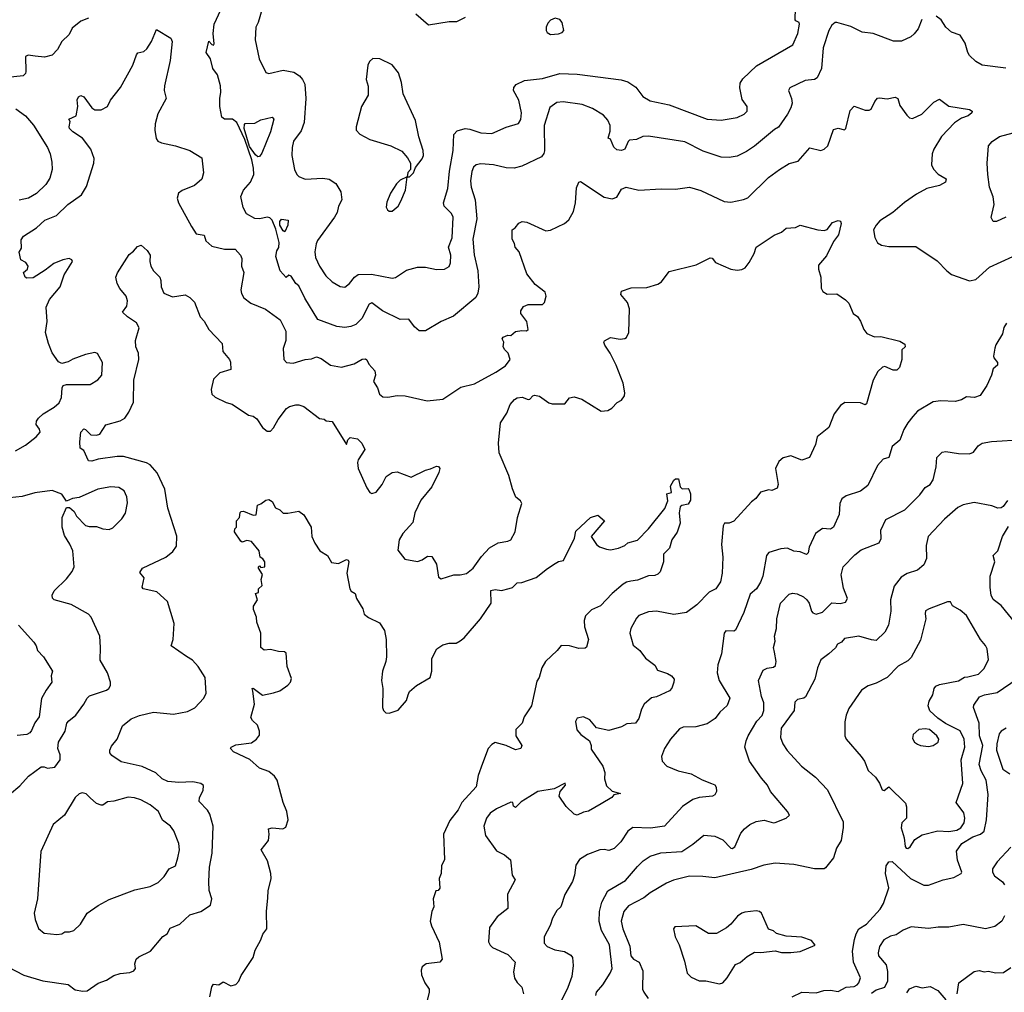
# Model space of a CAD drawing. Extents: x 1933546 to 2138868, y 524910 to 667279.
# Tile 136 of 256: x 2041719 to 2047945, y 556845 to 562993. Entities that reach past the tile are written whole.
import ezdxf

# ---------------------------------------------------------------- set-up
doc = ezdxf.new("R2010")
doc.units = 0

msp = doc.modelspace()

# ---------------------------------------------------------------- linework, layer by layer
at = {"layer": '0CON10XD'}
for points in [[(2043267.8, 563112.2), (2043228, 562975), (2043213.1, 562945), (2043207.5, 562865), (2043232.5, 562745), (2043275, 562658.8), (2043295, 562652.5), (2043385, 562673.3), (2043451.7, 562661.7), (2043488.9, 562638.9), (2043508, 562615), (2043521.4, 562585), (2043527.8, 562495), (2043517.2, 562342.8), (2043498.7, 562291.3), (2043450.6, 562225), (2043441.4, 562185), (2043440, 562135), (2043456.8, 562046.8), (2043472, 562015), (2043485, 562002), (2043525, 561984.3), (2043635, 561991.1), (2043675, 561984.3), (2043718.2, 561958.2), (2043749.4, 561905), (2043755.6, 561855), (2043735.8, 561815), (2043725.8, 561775), (2043710, 561745), (2043603, 561597), (2043593.1, 561575), (2043584.4, 561525), (2043589.7, 561489.7), (2043615.8, 561435), (2043655, 561374), (2043695.5, 561335.5), (2043745, 561306), (2043775, 561303.1), (2043805, 561324.5), (2043835.3, 561364.7), (2043858.6, 561381.4), (2043943.8, 561383.8), (2044075, 561358.1), (2044096.4, 561363.6), (2044165, 561408.6), (2044235, 561429.4), (2044285, 561428.6), (2044355, 561414), (2044405, 561416.2), (2044435, 561433.8), (2044443.1, 561455), (2044444.6, 561505), (2044430.9, 561555), (2044453.7, 561615), (2044461.1, 561745), (2044448.8, 561768.8), (2044402.9, 561815), (2044399.5, 561835), (2044426.8, 561925), (2044435.9, 562035), (2044461.1, 562165), (2044465, 562266.2), (2044485, 562289.4), (2044535, 562305.7), (2044565, 562301.9), (2044635, 562277.3), (2044705, 562273.6), (2044795, 562314.3), (2044872.3, 562337.7), (2044888.8, 562361.2), (2044893.1, 562405), (2044874.5, 562485), (2044842.2, 562545), (2044844.4, 562565), (2044857.7, 562582.3), (2044911.4, 562608.6), (2045025, 562620.4), (2045135, 562653.5), (2045245, 562648.5), (2045522.4, 562612.4), (2045565, 562600), (2045615, 562567.1), (2045658.3, 562508.3), (2045705, 562479.4), (2045826.7, 562455), (2046065, 562364.5), (2046155, 562357.3), (2046255, 562374.4), (2046300, 562395), (2046319.2, 562415), (2046319.2, 562445), (2046288, 562488), (2046272.6, 562562.6), (2046275, 562592.5), (2046291.7, 562618.3), (2046378.3, 562701.7), (2046608.1, 562835), (2046638.6, 562905), (2046650, 562965), (2046647.5, 562975), (2046626.7, 562985), (2046622.9, 562992.9), (2046624, 563065)], [(2047423.8, 562995), (2047399.2, 562935), (2047375, 562903.8), (2047353.3, 562885), (2047295, 562858), (2047245, 562857.1), (2047115, 562905.8), (2047045, 562914.2), (2046975, 562950), (2046885, 562976), (2046875, 562975.8), (2046855, 562959.2), (2046836.3, 562923.7), (2046799.6, 562815), (2046789.5, 562685), (2046760.8, 562625), (2046745, 562614.3), (2046685, 562608.1), (2046587.9, 562562.1), (2046580.8, 562545), (2046600, 562495), (2046603.1, 562465), (2046595.6, 562435), (2046575, 562395.8), (2046517, 562313), (2046491.3, 562298.7), (2046366.1, 562193.9), (2046315, 562160), (2046255, 562130), (2046205, 562121.4), (2046155, 562124.3), (2046040.9, 562160.9), (2045925, 562221.5), (2045695, 562255.7), (2045660, 562255), (2045620, 562235), (2045575, 562231.9), (2045566.2, 562223.8), (2045545, 562174.2), (2045525, 562166.2), (2045495, 562170), (2045475, 562187.5), (2045455, 562237.5), (2045440, 562245), (2045452.3, 562287.7), (2045452.1, 562325), (2045437.8, 562357.8), (2045410.3, 562390.3), (2045341.7, 562431.7), (2045276.2, 562456.2), (2045155, 562472.7), (2045115, 562468.9), (2045072.2, 562437.8), (2045035.4, 562325), (2045036.6, 562163.4), (2045033.3, 562146.7), (2045018, 562125), (2044895, 562067.1), (2044845, 562054.4), (2044795, 562055.6), (2044715, 562074.4), (2044635, 562081.9), (2044605, 562075.8), (2044588.3, 562061.7), (2044577.6, 562032.4), (2044570, 561975), (2044574, 561934), (2044598.5, 561855), (2044609.6, 561735), (2044584.4, 561605), (2044593.6, 561506.4), (2044615.4, 561405), (2044623.3, 561305), (2044616.8, 561263.2), (2044603.4, 561236.6), (2044461.7, 561118.3), (2044384.5, 561085.5), (2044285, 561026.2), (2044245, 561026.7), (2044215, 561051.2), (2044179.7, 561099.7), (2044125, 561098.6), (2044013.1, 561153.1), (2043945, 561202.9), (2043928.6, 561195), (2043882.2, 561105), (2043844.6, 561065.4), (2043812.9, 561052.9), (2043775, 561047.8), (2043725, 561053.1), (2043605, 561097.1), (2043522.5, 561232.5), (2043485, 561311.2), (2043466, 561326), (2043435, 561371.2), (2043421.7, 561378.3), (2043405, 561363.8), (2043367.1, 561405), (2043338.6, 561495), (2043345, 561532.5), (2043357.7, 561552.3), (2043359.1, 561585), (2043339.2, 561669.2), (2043315.9, 561725.9), (2043300.9, 561740.9), (2043285.6, 561745.6), (2043235, 561734.6), (2043205, 561735.6), (2043154.3, 561765), (2043132.5, 561805), (2043118.1, 561875), (2043135.3, 561914.7), (2043178.1, 561965), (2043200, 562015), (2043198.5, 562055), (2043186.1, 562106.1), (2043141.8, 562235), (2043093, 562343), (2043065, 562364.3), (2043014.4, 562364.4), (2042997.5, 562377.5), (2042984.2, 562445), (2042984.2, 562495), (2042991.4, 562535), (2042988.5, 562575), (2042969.1, 562645), (2042940, 562685), (2042925.8, 562745), (2042898, 562785), (2042915, 562857.5), (2042935, 562836.7), (2042945, 562832.5), (2042949.1, 562840.9), (2042943.3, 562905), (2042949.6, 562965), (2042991.9, 563055)], [(2042155, 563002.9), (2042106.6, 562983.4), (2042050.9, 562939.1), (2042031.2, 562898.8), (2041985.5, 562855), (2041958.9, 562805), (2041925, 562769.4), (2041876.8, 562756.8), (2041816.8, 562763.2), (2041771.9, 562768.1), (2041755, 562760), (2041757.5, 562665), (2041755, 562653.3), (2041741.2, 562638.8), (2041605, 562622.5)], [(2044535, 563007.1), (2044480.3, 562979.7), (2044435, 562979.1), (2044305, 562958.5), (2044225, 563028)], [(2045075, 562900), (2045125, 562903.8), (2045148.3, 562911.7), (2045160, 562925), (2045150, 562975), (2045135, 562993.3), (2045105, 563003.3), (2045075, 562990), (2045059.3, 562970.7), (2045047.5, 562945), (2045047.5, 562925), (2045055, 562912.5), (2045075, 562900)], [(2047955, 562686.9), (2047805, 562705.8), (2047765, 562728), (2047725.7, 562765.7), (2047714, 562785), (2047698, 562845), (2047666, 562895), (2047610, 562915), (2047575, 562946.7), (2047545, 562991.2), (2047514.2, 563014.2)], [(2041692.1, 560267.9), (2041756.5, 560303.5), (2041824.3, 560355), (2041848.1, 560385), (2041844.4, 560405), (2041822.9, 560435), (2041825.6, 560455), (2041838.5, 560475), (2041868.3, 560501.7), (2041936.5, 560543.5), (2041968.3, 560571.7), (2041984.4, 560605), (2041988.6, 560665), (2041995, 560680), (2042015, 560685.8), (2042164.2, 560685.8), (2042214.3, 560715.7), (2042238, 560745), (2042242, 560825), (2042212.3, 560882.3), (2042195, 560888.8), (2042135, 560877.5), (2042055, 560847.1), (2042025, 560829.2), (2041985, 560819.2), (2041965, 560830), (2041925, 560888), (2041900.6, 560945), (2041882.9, 561015), (2041892.9, 561085), (2041886.7, 561175), (2041907.5, 561225), (2041976, 561305), (2042000.5, 561379.5), (2042052.5, 561465), (2042050, 561475), (2042033, 561483), (2041992.5, 561475), (2041935, 561452), (2041880.9, 561409.1), (2041805, 561362), (2041765, 561359.2), (2041754.3, 561364.3), (2041744.3, 561395), (2041768.6, 561415), (2041772.1, 561435), (2041757.4, 561457.4), (2041726.2, 561475), (2041716.4, 561523.6), (2041730.8, 561549.2), (2041727.7, 561602.3), (2041743.8, 561625), (2041825, 561676.9), (2041878.1, 561725), (2041952.9, 561755), (2042024.7, 561825.3), (2042109.2, 561885), (2042141.1, 561938.9), (2042188.6, 562085), (2042189.2, 562115), (2042168.1, 562175), (2042116, 562245), (2042055, 562284.4), (2042034.2, 562305), (2042032, 562315), (2042038.6, 562348.6), (2042030, 562365), (2042075.6, 562384.4), (2042086.9, 562445), (2042083.4, 562486.6), (2042091.2, 562505), (2042105, 562513.8), (2042125, 562506), (2042175, 562436.2), (2042195, 562423.3), (2042233.6, 562423.6), (2042273.8, 562445), (2042293.8, 562485), (2042356.1, 562563.9), (2042433.8, 562706.2), (2042458.5, 562771.5), (2042467.1, 562782.9), (2042505, 562792), (2042522.2, 562807.8), (2042552.2, 562855), (2042585, 562930), (2042675, 562876.7), (2042684, 562855), (2042670, 562735), (2042634.2, 562574.2), (2042633.8, 562545), (2042646, 562495), (2042593, 562397), (2042576.5, 562335), (2042574.5, 562294.5), (2042581.7, 562241.7), (2042592.5, 562225), (2042615, 562214.4), (2042705, 562195.7), (2042795, 562166), (2042870.5, 562120.5), (2042881.4, 562025), (2042870.6, 561985), (2042825, 561945.5), (2042747, 561913), (2042723.4, 561896.6), (2042715.7, 561865), (2042724.3, 561835), (2042804.6, 561684.6), (2042835, 561639.2), (2042885, 561630), (2042896, 561595), (2042935, 561562.2), (2043015, 561543.3), (2043082.4, 561542.4), (2043115.8, 561505), (2043124.3, 561484.3), (2043120.9, 561435), (2043135.6, 561395), (2043117.1, 561285), (2043121.3, 561261.3), (2043135.5, 561235.5), (2043181.7, 561201.7), (2043273.2, 561163.2), (2043365.5, 561095.5)], [(2044075, 561782.5), (2044112.5, 561815), (2044130, 561845), (2044158, 561915), (2044170, 562000), (2044185, 562000), (2044210, 562025), (2044221.7, 562058.3), (2044265, 562112.5), (2044272, 562135), (2044270, 562165), (2044243, 562253), (2044221.2, 562355), (2044143.3, 562525), (2044132.5, 562595), (2044115, 562657.5), (2044075, 562707.5), (2043996.4, 562746.4), (2043953, 562747), (2043930.7, 562729.3), (2043920, 562705), (2043910, 562615), (2043921.7, 562571.7), (2043922.5, 562515), (2043880, 562445), (2043846.2, 562315), (2043846.7, 562295), (2043869.5, 562269.5), (2043932.5, 562235), (2044065, 562196.2), (2044135, 562161.2), (2044170.7, 562120.7), (2044190, 562085), (2044190, 562045), (2044173, 562027), (2044170, 562000), (2044125, 561977.5), (2044102.5, 561955), (2044064.1, 561895.9), (2044040.7, 561839.3), (2044037, 561807), (2044045, 561790), (2044055, 561782.5), (2044075, 561782.5)], [(2043365.5, 561095.5), (2043402.2, 561025), (2043402.9, 560965), (2043385.6, 560915), (2043390, 560845), (2043405.7, 560825.7), (2043448.3, 560821.7), (2043525, 560845.6), (2043565, 560848.1), (2043595, 560862.5), (2043625, 560852), (2043685, 560808.9), (2043755, 560796.7), (2043835, 560816.7), (2043885, 560847.5), (2043905, 560848.8), (2043915, 560843.3), (2043926.2, 560815), (2043965, 560772.5), (2043970, 560745), (2043956.2, 560705), (2043982.5, 560665), (2043994, 560625), (2044015, 560609.2), (2044047.7, 560607.7), (2044105, 560618), (2044155.8, 560615.8), (2044295, 560584.2), (2044395, 560594), (2044509.3, 560670.7), (2044595, 560691.2), (2044730, 560765), (2044790, 560805), (2044820.8, 560845), (2044808.8, 560885), (2044786.7, 560905), (2044776.7, 560925), (2044780, 560955), (2044770, 560975), (2044776.7, 560985), (2044805, 560998.8), (2044825, 560996.2), (2044855, 561022), (2044895, 561029.2), (2044923.6, 561026.4), (2044933.3, 561035), (2044926.7, 561085), (2044888, 561135), (2044888.3, 561151.7), (2044905, 561180), (2044935, 561192.5), (2045025, 561192), (2045038, 561205), (2045048, 561245), (2045041.2, 561271.2), (2044979.3, 561319.3), (2044925.4, 561385.4), (2044876.5, 561526.5), (2044852, 561555), (2044847.7, 561577.7), (2044832.5, 561605), (2044832.5, 561665), (2044853, 561677), (2044875, 561706.7), (2044896.4, 561716.4), (2044925, 561713.8), (2045045, 561659.2), (2045075, 561661.4), (2045165, 561704.4), (2045191.9, 561728.1), (2045220, 561780), (2045232.7, 561835), (2045240.9, 561929.1), (2045254.3, 561965.7), (2045265, 561970), (2045415, 561870), (2045465, 561860), (2045495, 561871.2), (2045525, 561921.2), (2045553.6, 561933.6), (2045635, 561915.8), (2045775, 561924.3), (2045865, 561922.5), (2045955, 561933.8), (2046025, 561912.5), (2046173.6, 561843.6), (2046215, 561839.2), (2046295, 561855.7), (2046322.6, 561867.4), (2046454.2, 561995), (2046523.8, 562046.2), (2046585, 562084), (2046642.3, 562097.7), (2046715, 562183.8), (2046785, 562166.7), (2046805.8, 562174.2), (2046828, 562195), (2046865, 562298.8), (2046895, 562306.7), (2046935, 562296.7), (2046943.3, 562305), (2046970.3, 562419.7), (2046995, 562446.7), (2047065, 562420), (2047089.3, 562420.7), (2047103, 562427), (2047126.7, 562475), (2047143.9, 562496.1), (2047155, 562500), (2047205, 562492), (2047255, 562504), (2047271.2, 562495), (2047285, 562450), (2047328.7, 562388.7), (2047345, 562372), (2047365, 562368.6), (2047424, 562395), (2047498.5, 562471.5), (2047535, 562490), (2047595, 562445.6), (2047725, 562426.2), (2047742.5, 562415), (2047740, 562405), (2047716.2, 562385), (2047675, 562370), (2047628.9, 562341.1), (2047548.6, 562255), (2047500, 562175), (2047488.9, 562145), (2047484.3, 562075), (2047497.3, 562047.3), (2047527, 562017), (2047576.7, 561986.7), (2047572, 561965), (2047536, 561944), (2047455, 561925.5), (2047389.5, 561890.5), (2047313.4, 561836.6), (2047240.8, 561775), (2047158.3, 561721.7), (2047134.4, 561695), (2047118.6, 561665), (2047125.5, 561615.5), (2047143.4, 561583.4), (2047167.9, 561567.9), (2047215, 561559.4), (2047385, 561559.4), (2047519.5, 561469.5), (2047581.2, 561405), (2047611.7, 561381.7), (2047725, 561342.5), (2047765, 561350), (2047851.7, 561428.3), (2047998.8, 561495)], [(2041695, 562429.6), (2041755, 562385.4), (2041806.8, 562326.8), (2041894.4, 562185), (2041911.1, 562145), (2041923.2, 562093.2), (2041925.6, 562045), (2041908.9, 561991.1), (2041885, 561952), (2041825, 561894.4), (2041774.4, 561865.6), (2041715, 561853.1)], [(2043225, 562126), (2043209.4, 562139.4), (2043172.2, 562192.2), (2043138.5, 562305), (2043140.5, 562329.5), (2043145, 562336), (2043205, 562338.6), (2043245, 562358.9), (2043315.8, 562375.8), (2043325.8, 562365), (2043304.3, 562285), (2043250.8, 562149.2), (2043235, 562127.5), (2043225, 562126)], [(2047955, 561744.2), (2047895, 561716.7), (2047875, 561717.5), (2047861.7, 561741.7), (2047880.6, 561825), (2047875, 561873.3), (2047850.9, 561935), (2047840, 562015), (2047835.6, 562085), (2047844.4, 562195.6), (2047867.6, 562222.4), (2047915, 562254.3), (2048065, 562294.4)], [(2043395, 561652.5), (2043385, 561657.5), (2043363.8, 561693.8), (2043365, 561717.5), (2043375, 561732.5), (2043416.2, 561725), (2043414.4, 561695), (2043395, 561652.5)], [(2041645, 557006), (2041745, 556952.9), (2041865, 556917.1), (2042025, 556894.2), (2042069.4, 556859.4), (2042118.3, 556851.7), (2042145, 556853.8), (2042215, 556902), (2042267.9, 556922.1), (2042315, 556951.4), (2042355, 556964.4), (2042415, 556969.2), (2042440.5, 556979.5), (2042451.2, 556995), (2042448, 557025), (2042456.2, 557055), (2042471.7, 557068.3), (2042545.7, 557104.3), (2042625, 557196.7), (2042651.2, 557215), (2042670.9, 557249.1), (2042731.2, 557275), (2042795.6, 557334.4), (2042865, 557356.2), (2042926.7, 557395), (2042934.2, 557435), (2042917.6, 557487.6), (2042914.4, 557545), (2042920.4, 557635), (2042936.4, 557725), (2042941.9, 557895), (2042921.3, 557971.3), (2042906.4, 557996.4), (2042855, 558050), (2042856.2, 558075), (2042879.5, 558120.5), (2042882.5, 558152.5), (2042863.9, 558163.9), (2042815, 558175.7), (2042725, 558171.5), (2042655, 558177.5), (2042620.8, 558195), (2042581.1, 558231.1), (2042493, 558273), (2042360.9, 558300.9), (2042300.9, 558340.9), (2042289.3, 558359.3), (2042288.8, 558375), (2042298.8, 558401.2), (2042336.2, 558445), (2042370.3, 558529.7), (2042425, 558572.5), (2042477.5, 558595), (2042565, 558615.8), (2042692.8, 558602.8), (2042780.9, 558619.1), (2042827, 558643), (2042884, 558705), (2042898, 558735), (2042891.2, 558835), (2042848, 558905), (2042811.2, 558945), (2042775, 558968), (2042676.7, 559035), (2042688.8, 559075), (2042696, 559175), (2042653.3, 559315), (2042585.7, 559375.7), (2042500, 559395), (2042494, 559405), (2042506.2, 559465), (2042479.3, 559499.3), (2042495, 559525.8), (2042643.8, 559595), (2042688.3, 559631.7), (2042710, 559665), (2042712.7, 559727.3), (2042655.3, 559905.3), (2042636.7, 560025), (2042587.6, 560127.6), (2042545, 560179.4), (2042521.7, 560191.7), (2042375, 560231.1), (2042335, 560231.1), (2042215, 560215.5), (2042175, 560202.5), (2042155, 560204.2), (2042125, 560270), (2042102.5, 560285), (2042098.8, 560325), (2042106.2, 560385), (2042124.2, 560405.8), (2042135, 560403.3), (2042168.3, 560368.3), (2042205, 560366.7), (2042225, 560373.3), (2042265, 560432), (2042355, 560458.1), (2042384, 560475), (2042409.1, 560510.9), (2042439.5, 560575), (2042441.8, 560715), (2042473.2, 560845), (2042470, 560885), (2042454.6, 560925), (2042452.5, 560965), (2042474.4, 561045), (2042456.9, 561076.9), (2042400.8, 561115), (2042370, 561145), (2042397.2, 561182.8), (2042401.9, 561215), (2042392.9, 561245), (2042353.4, 561293.4), (2042335.7, 561325.7), (2042328.1, 561365), (2042337.2, 561392.8), (2042410.5, 561509.5), (2042439.3, 561530.7), (2042465, 561560), (2042487, 561567), (2042525, 561533.3), (2042543.8, 561505), (2042541.9, 561465), (2042549.4, 561435), (2042564.6, 561404.6), (2042604.6, 561364.6), (2042611.5, 561345), (2042613.2, 561303.2), (2042630, 561265), (2042685, 561240.8), (2042765, 561253.8), (2042795, 561237.5), (2042825, 561207.5), (2042861.2, 561115), (2042885, 561086.7), (2042915, 561033.8), (2042998.8, 560945), (2043004.4, 560894.4), (2043046.2, 560845), (2043053, 560827), (2043055, 560782.5), (2042985, 560761.2), (2042945, 560720), (2042929.4, 560655), (2042934.4, 560625), (2042955, 560605.7), (2043025, 560572.9), (2043062.7, 560562.7), (2043165, 560493.3), (2043195.9, 560485.9), (2043219.5, 560469.5), (2043254.2, 560414.2), (2043285, 560392.5), (2043305, 560392.5), (2043325, 560412.5), (2043354.2, 560465.8), (2043406.7, 560535), (2043425, 560548), (2043465, 560559.2), (2043485, 560559.2), (2043515, 560548), (2043615, 560471.2), (2043645, 560466.7), (2043657.5, 560457.5), (2043695, 560453.3), (2043785, 560307.5), (2043793.1, 560336.9), (2043808, 560352), (2043855, 560343.3), (2043883.3, 560315), (2043902.5, 560275), (2043860.3, 560209.7), (2043855.7, 560194.3), (2043858.8, 560155), (2043913.9, 560033.9), (2043933.7, 560003.7), (2043945, 559996.9), (2043973.6, 560006.4), (2044010.8, 560055), (2044036, 560105), (2044075, 560130.8), (2044105.6, 560135.6), (2044195, 560100), (2044284.4, 560145.6), (2044315.7, 560154.3), (2044355, 560170), (2044368, 560168), (2044375.8, 560155.8), (2044368.9, 560131.1), (2044325, 560040), (2044256.4, 559955), (2044217.3, 559875), (2044204.3, 559815), (2044140.8, 559745), (2044118.6, 559705), (2044109.4, 559639.4), (2044155, 559582), (2044235, 559567.5), (2044265, 559577.5), (2044298.3, 559601.7), (2044325, 559600), (2044355, 559550), (2044368.3, 559468.3), (2044385, 559457.5), (2044465, 559484), (2044505, 559483.3), (2044545, 559491.9), (2044586.9, 559525), (2044640.2, 559599.8), (2044690.8, 559655), (2044745, 559686.9), (2044805, 559695.8), (2044824.2, 559705.8), (2044852, 559755), (2044866, 559845), (2044894, 559935), (2044885, 559951.2), (2044856, 559975), (2044835, 560026.7), (2044812, 560112), (2044751.4, 560255), (2044747, 560317), (2044760, 560445), (2044798.8, 560505), (2044819.5, 560560.5), (2044847.3, 560592.7), (2044865, 560602.5), (2044895.7, 560605.7), (2044935, 560592.5), (2044945, 560594.2), (2044964.2, 560615.8), (2044975, 560618.8), (2045005, 560613.8), (2045065, 560571.2), (2045085, 560563.8), (2045166.4, 560563.6), (2045195, 560602.5), (2045225, 560608.8), (2045274.2, 560594.2), (2045395, 560517.5), (2045437, 560523), (2045463, 560537), (2045496.4, 560573.6), (2045525, 560587.5), (2045543.3, 560615), (2045546, 560635), (2045535.8, 560695), (2045491.2, 560808.8), (2045453.3, 560885), (2045418.8, 560935), (2045413.3, 560955), (2045417, 560963), (2045455, 560983.3), (2045516.4, 560973.6), (2045545, 560976.7), (2045556.1, 560983.9), (2045571.2, 561015), (2045574.4, 561164.4), (2045561.4, 561205), (2045521.2, 561255), (2045525, 561277.5), (2045585, 561298.8), (2045685, 561300), (2045755, 561321.4), (2045777.1, 561335), (2045825, 561401.1), (2045997.3, 561442.7), (2046085, 561488.5), (2046098, 561485), (2046118.8, 561458.8), (2046215, 561416.2), (2046255, 561410), (2046285, 561413.8), (2046306.7, 561425), (2046332.3, 561457.7), (2046363.8, 561515), (2046376.7, 561555), (2046489.7, 561630.3), (2046535, 561650.8), (2046565, 561675.7), (2046625, 561680), (2046655, 561694), (2046765, 561664), (2046805, 561660), (2046825, 561667.5), (2046859.3, 561710.7), (2046895, 561722.5), (2046909.3, 561719.3), (2046913.3, 561705), (2046896.5, 561633.5), (2046865, 561591.2), (2046819.7, 561500.3), (2046769.5, 561440.5), (2046770, 561415), (2046785.6, 561365), (2046786, 561295), (2046796.7, 561275), (2046825, 561258.8), (2046885, 561259.2), (2046941.7, 561221.7), (2046960.7, 561200.7), (2046990, 561135), (2047015.9, 561115.9), (2047035, 561087.5), (2047056.2, 561035), (2047075, 561010), (2047125, 560987.5), (2047165, 560990), (2047285, 560960), (2047315, 560942.5), (2047317.5, 560925), (2047297.5, 560905), (2047295.9, 560844.1), (2047282.5, 560795), (2047265, 560777.5), (2047242.5, 560777.5), (2047189.5, 560800.5), (2047174.2, 560795.8), (2047145, 560770), (2047116.2, 560715), (2047073.8, 560565), (2047065, 560559.2), (2047035, 560571.2), (2046936.1, 560573.9), (2046910, 560555), (2046868.8, 560501.2), (2046836.2, 560415), (2046761.2, 560355), (2046751.7, 560308.3), (2046712.5, 560225), (2046665, 560208.8), (2046594.4, 560235.6), (2046547, 560223), (2046519.1, 560200.9), (2046498.6, 560155), (2046514, 560055), (2046508.3, 560031.7), (2046475, 560016.2), (2046455, 560020), (2046404.2, 560005.8), (2046374.2, 559965.8), (2046346.7, 559945), (2046235, 559822.5), (2046205, 559810), (2046175, 559810), (2046167, 559793), (2046156.7, 559675)], [(2047958.6, 561075), (2047942.6, 561047.4), (2047932.4, 561007.6), (2047891.4, 560938.6), (2047885.8, 560915.8), (2047875.8, 560865), (2047877.5, 560855), (2047902.2, 560825), (2047901.7, 560808.3), (2047874, 560786), (2047863.9, 560746.1), (2047835, 560680), (2047792.6, 560617.4), (2047756.4, 560603.6), (2047705, 560609.2), (2047675, 560589.2), (2047635, 560579.2), (2047544.3, 560584.3), (2047495, 560576.9), (2047395, 560518.1), (2047366.2, 560483.8), (2047334.5, 560445.5), (2047308.7, 560401.3), (2047284.5, 560335.5), (2047235.8, 560294.2), (2047214, 560226), (2047178.8, 560215), (2047142.5, 560175), (2047081.5, 560048.5), (2047035, 560013.5), (2046945, 559983.1), (2046918, 559965), (2046905.6, 559934.4), (2046900.8, 559865), (2046863.8, 559785), (2046845, 559772.5), (2046795, 559776.2), (2046751.2, 559745), (2046711.1, 559658.9), (2046705, 559622.5), (2046695, 559611.2), (2046655, 559629.2), (2046615, 559632.9), (2046575, 559653.1), (2046532.2, 559647.8), (2046455, 559624), (2046440.6, 559605), (2046417.5, 559475), (2046402.4, 559437.6), (2046378.6, 559395), (2046338.9, 559361.1), (2046298.2, 559245), (2046245.6, 559134.4), (2046235, 559127.5), (2046185, 559129.2), (2046172.9, 559115), (2046155.6, 558984.4), (2046132.5, 558915), (2046128.6, 558865), (2046142.5, 558815), (2046208.9, 558705), (2046192.1, 558657.9), (2046145.7, 558615), (2046115.8, 558575), (2046065, 558540.9), (2045995, 558523.8), (2045915, 558520.6), (2045890.7, 558509.3), (2045834.3, 558445), (2045797.1, 558385), (2045778, 558335), (2045781.2, 558305), (2045810, 558275), (2045883.3, 558245), (2045965.4, 558225.4), (2046035, 558187.1), (2046092.5, 558165), (2046115, 558156.7), (2046122.3, 558142.3), (2046125.8, 558115), (2046115, 558093.3), (2046100, 558085), (2046015, 558076), (2045975, 558064.2), (2045910.3, 558019.7), (2045796.1, 557893.9), (2045707.4, 557882.6), (2045595, 557885.8), (2045565, 557864), (2045520.6, 557795), (2045477, 557753), (2045445, 557740.8), (2045415, 557747.1), (2045387.5, 557745), (2045308.8, 557715), (2045258.8, 557685), (2045235, 557647.5), (2045228, 557585), (2045215.6, 557545), (2045166.2, 557463.8), (2045140, 557385), (2045115, 557361.2), (2045087.6, 557312.4), (2045073.6, 557266.4), (2045034.5, 557195.5), (2045035.6, 557155), (2045055, 557133.5), (2045103.8, 557113.8), (2045165, 557102), (2045205, 557078.8), (2045214.2, 557065), (2045219.1, 557015), (2045211.1, 556945), (2045185, 556874), (2045141.8, 556785)], [(2045362.5, 556825), (2045367.1, 556845), (2045407.4, 556892.6), (2045453.3, 556965), (2045465.5, 556995), (2045447.5, 557145), (2045397.3, 557235), (2045382.8, 557292.8), (2045385.4, 557354.6), (2045399.1, 557415), (2045437.1, 557485), (2045548.8, 557551.2), (2045625, 557640), (2045662, 557675), (2045705, 557704.3), (2045773, 557727), (2045905, 557734), (2045975, 557780), (2046045, 557836.9), (2046115, 557831.1), (2046165, 557807.8), (2046215, 557755.7), (2046225, 557753.3), (2046241.4, 557765), (2046279.8, 557850.2), (2046301.1, 557878.9), (2046335, 557905.8), (2046375, 557924.3), (2046426.7, 557933.3), (2046485, 557916.2), (2046495, 557918.2), (2046565, 557945.7), (2046586, 557965), (2046575, 557988), (2046465.8, 558115), (2046448.1, 558155), (2046408.8, 558198.8), (2046334.3, 558305), (2046304.4, 558394.4), (2046311.9, 558435), (2046325.6, 558465), (2046381, 558559), (2046413.3, 558595), (2046424.7, 558625), (2046424.7, 558675), (2046410.3, 558715), (2046390, 558815), (2046419.5, 558880.5), (2046445, 558892.9), (2046485, 558900.6), (2046498.8, 558911.2), (2046503.2, 558936.8), (2046491.8, 558995), (2046484.4, 559025), (2046495.6, 559064.4), (2046491.4, 559095), (2046504.3, 559145), (2046505.7, 559205), (2046530.6, 559305), (2046585, 559361.4), (2046605, 559367.5), (2046635, 559362.9), (2046675, 559343.6), (2046696.5, 559325), (2046710, 559305), (2046725, 559254), (2046735, 559242.9), (2046755, 559235.7), (2046795, 559248.1), (2046854.4, 559305.6), (2046908, 559302), (2046940, 559310), (2046952.9, 559335), (2046928.9, 559398.9), (2046913.8, 559483.8), (2046925.7, 559534.3), (2047000.2, 559609.8), (2047039.3, 559640.7), (2047153.8, 559685), (2047165.8, 559714.2), (2047164.2, 559765), (2047196.6, 559833.4), (2047315.7, 559894.3), (2047355, 559934.4), (2047410.2, 559989.8), (2047443.6, 560035), (2047475.5, 560055), (2047495.6, 560085), (2047513.2, 560166.8), (2047517.5, 560225), (2047551.7, 560258.3), (2047575, 560264.2), (2047655, 560251.2), (2047725, 560247.5), (2047750.3, 560259.7), (2047780.3, 560299.7), (2047805, 560315.7), (2047863.4, 560326.6), (2048065, 560339.2)], [(2044175.6, 558725), (2044185, 558746.2), (2044228.8, 558785), (2044313.8, 558835), (2044324.3, 558875), (2044324.5, 558955), (2044357.8, 559015), (2044395, 559040.5), (2044435, 559050.9), (2044479.3, 559050.7), (2044504.4, 559065.6), (2044528.8, 559085), (2044632.5, 559205), (2044700, 559305), (2044698.8, 559385), (2044725, 559391.4), (2044765, 559384.4), (2044815, 559396.2), (2044835, 559403.8), (2044865, 559434), (2044895, 559434.3), (2044985, 559465.8), (2045055.7, 559524.3), (2045105, 559555.8), (2045125, 559567.5), (2045157.5, 559575), (2045228, 559715), (2045235, 559760), (2045327.5, 559845), (2045375, 559860), (2045417.5, 559825), (2045332.5, 559725), (2045366.7, 559675), (2045385, 559660), (2045430, 559645), (2045455, 559641.4), (2045505, 559652.5), (2045545, 559670), (2045563.8, 559686.2), (2045625, 559702), (2045695.4, 559774.6), (2045797.4, 559902.6), (2045818.3, 559951.7), (2045810, 559995), (2045840, 560005), (2045833.3, 560045), (2045855, 560082.5), (2045865, 560090), (2045885, 560090), (2045895, 560040), (2045908.3, 560028.3), (2045945, 560030), (2045950, 560025), (2045960, 559995), (2045961.2, 559955), (2045945, 559930), (2045905, 559922.5), (2045896.2, 559913.8), (2045889.2, 559875), (2045895, 559810), (2045876.1, 559753.9), (2045842, 559705), (2045827, 559653), (2045790, 559615), (2045790, 559565), (2045768.3, 559501.7), (2045755, 559487.5), (2045735, 559480), (2045695, 559476.7), (2045625, 559449.4), (2045583, 559443), (2045555, 559437.5), (2045535.5, 559424.5), (2045464.6, 559365.4), (2045391.3, 559288.7), (2045335, 559263.1), (2045296.7, 559225), (2045287.8, 559195), (2045291.1, 559155), (2045315.7, 559075), (2045303.9, 559026.1), (2045295, 559020), (2045255, 559017.5), (2045195, 559034.2), (2045142.7, 559037.3), (2045117.5, 559005), (2045043.3, 558935), (2045020, 558895), (2045003.3, 558835), (2044989.5, 558810.5), (2044956, 558655), (2044908, 558585), (2044896, 558545), (2044856.2, 558505), (2044856.7, 558465), (2044893.3, 558405), (2044887.5, 558385), (2044855, 558378), (2044795, 558405.8), (2044725, 558424), (2044705, 558412), (2044681.4, 558385), (2044645, 558290), (2044617.5, 558215), (2044605, 558144), (2044515.5, 558045), (2044492.1, 557997.9), (2044439.3, 557930.7), (2044398.8, 557845), (2044405.7, 557685), (2044387.3, 557645), (2044383.9, 557595), (2044371.4, 557565), (2044375, 557502.5), (2044365, 557487.5), (2044350, 557485), (2044333.6, 557436.4), (2044338.8, 557385), (2044326.2, 557355), (2044315.6, 557295), (2044323.1, 557265), (2044371.7, 557161.7), (2044389.6, 557055), (2044375, 557035.8), (2044290, 557025), (2044263.8, 557005), (2044258, 556985), (2044260.8, 556955), (2044280.8, 556905), (2044308.1, 556865), (2044308.6, 556845), (2044293.5, 556785)], [(2041655, 558095.8), (2041719.8, 558150.2), (2041775, 558211.4), (2041855, 558270), (2041875, 558270), (2041895, 558261.4), (2041941.2, 558268.8), (2041976.2, 558315), (2041975.7, 558345), (2041961.1, 558385), (2041965.4, 558425), (2042007.5, 558495), (2042017.8, 558545), (2042029.1, 558560.9), (2042075, 558597.1), (2042124.4, 558665), (2042146.2, 558703.8), (2042161.7, 558718.3), (2042267.5, 558755), (2042283.9, 558766.1), (2042293.8, 558785), (2042293.8, 558805), (2042274.2, 558865), (2042228, 558945), (2042230.8, 559025), (2042225.7, 559095.7), (2042170.8, 559215), (2042154.3, 559234.3), (2042045, 559295.7), (2041937.5, 559325), (2041926.1, 559336.1), (2041924.3, 559355), (2041937.6, 559382.4), (2042015, 559459.2), (2042050.8, 559505), (2042064.2, 559535), (2042054.5, 559634.5), (2042037.2, 559677.2), (2042003, 559733), (2041986.9, 559785), (2041988, 559845), (2042015, 559910), (2042035, 559910), (2042063, 559883), (2042077.5, 559855), (2042136.4, 559796.4), (2042158.3, 559788.3), (2042205, 559789.2), (2042244.3, 559774.3), (2042285, 559770), (2042308.8, 559781.2), (2042365, 559836.7), (2042387.3, 559872.7), (2042400.5, 559939.5), (2042397, 559977), (2042380, 560015), (2042345.4, 560035.4), (2042295, 560038.9), (2042212.5, 560025), (2042095, 559973.3), (2042053.6, 559966.4), (2042015, 559950), (2041985, 559993.3), (2041925, 560016), (2041815, 560002.9), (2041735, 559978.6), (2041573, 559963)], [(2042921.4, 556815), (2042935, 556880), (2042944.2, 556895.8), (2042978.3, 556891.7), (2043005, 556911.2), (2043055, 556886.2), (2043085, 556894), (2043104.2, 556915), (2043118.9, 556951.1), (2043195.5, 557064.5), (2043208.3, 557111.7), (2043244.4, 557175.6), (2043257.2, 557212.8), (2043281.9, 557245), (2043280, 557355), (2043288.5, 557441.5), (2043290, 557485), (2043308.6, 557565), (2043308.1, 557595), (2043286.6, 557676.6), (2043246, 557745), (2043292, 557805), (2043296.2, 557845), (2043292.3, 557877.7), (2043315, 557884), (2043382.3, 557877.7), (2043402.3, 557887.7), (2043415.8, 557935), (2043407.9, 557987.9), (2043385.6, 558045), (2043346.5, 558186.5), (2043331.3, 558211.3), (2043295, 558241.4), (2043235, 558261.8), (2043175.3, 558315.3), (2043071.2, 558365), (2043051.2, 558385), (2043056.7, 558395), (2043085, 558409.4), (2043185, 558422), (2043217.5, 558445), (2043235, 558470), (2043236.4, 558496.4), (2043223.6, 558533.6), (2043192.3, 558562.3), (2043181.2, 558581.2), (2043204, 558665), (2043192.5, 558747.5), (2043190, 558765), (2043195, 558767.5), (2043253.6, 558723.6), (2043325, 558736.7), (2043365, 558750), (2043415, 558786), (2043432, 558805), (2043437.3, 558827.3), (2043410.6, 558905), (2043405, 558988.8), (2043393.9, 558996.1), (2043355, 558998), (2043305, 559011.4), (2043265, 559007.5), (2043244.2, 559025), (2043244.4, 559114.4), (2043218.8, 559185), (2043216.4, 559216.4), (2043197.5, 559265), (2043197.5, 559285), (2043222.5, 559325), (2043210, 559365), (2043228.3, 559371.7), (2043230, 559395), (2043253, 559417), (2043246.7, 559455), (2043253.8, 559485), (2043230, 559525), (2043230, 559535), (2043235, 559540), (2043245, 559530), (2043270, 559535), (2043270, 559565), (2043257.5, 559585), (2043240, 559595), (2043232.5, 559635), (2043185, 559693.3), (2043155, 559700), (2043125, 559690), (2043117, 559697), (2043077.5, 559755), (2043080, 559775), (2043090, 559785), (2043090, 559825), (2043110, 559845), (2043113, 559877), (2043120, 559885), (2043135, 559886.7), (2043195, 559861.2), (2043215, 559863.3), (2043222.5, 559925), (2043245, 559933.3), (2043275, 559956.2), (2043295, 559958.8), (2043315, 559947.5), (2043337, 559907), (2043363.6, 559893.6), (2043385, 559873.8), (2043415, 559872.5), (2043485, 559886), (2043515, 559862.5), (2043562.9, 559785), (2043566, 559725), (2043585, 559683.8), (2043618, 559635), (2043665, 559606.2), (2043691.4, 559561.4), (2043735, 559556), (2043785, 559580), (2043795.6, 559575.6), (2043800, 559565), (2043788.6, 559495), (2043805.8, 559395), (2043815, 559381.2), (2043840, 559365), (2043848, 559335), (2043889.5, 559269.5), (2043897.5, 559235), (2043925, 559213.3), (2043995, 559179.2), (2044025, 559132.5), (2044035.6, 559074.4), (2044037.5, 558965), (2044034.1, 558935.9), (2044014.2, 558875), (2044007.5, 558815), (2044015.6, 558765), (2044014.2, 558645), (2044020, 558625), (2044035, 558611.2), (2044055, 558608.8), (2044112.1, 558627.9), (2044165, 558690), (2044175.6, 558725)], [(2047965, 559954), (2047937.5, 559915), (2047925, 559906.9), (2047904.5, 559904.5), (2047865, 559920.8), (2047755, 559940), (2047685, 559925.8), (2047650.2, 559909.8), (2047566, 559835), (2047464, 559725), (2047451.7, 559668.3), (2047452.1, 559587.9), (2047435, 559546.2), (2047395, 559512.9), (2047331.2, 559491.2), (2047292, 559468), (2047248.3, 559411.7), (2047224.4, 559325), (2047226.4, 559253.6), (2047213.1, 559165), (2047188.6, 559121.4), (2047135, 559069.2), (2047105, 559071.9), (2047025, 559095.5), (2046935, 559081.4), (2046915, 559058), (2046890, 559045), (2046877.3, 559022.7), (2046835.5, 558984.5), (2046784.6, 558945.4), (2046764, 558895), (2046746.9, 558825), (2046687.8, 558712.2), (2046677, 558703), (2046636.7, 558695), (2046620.3, 558679.7), (2046615.8, 558625), (2046533.8, 558515), (2046528.9, 558455), (2046544.3, 558415), (2046572.8, 558372.8), (2046663.5, 558273.5), (2046750.8, 558205), (2046827.5, 558125), (2046925, 557922.5), (2046925.6, 557885.6), (2046912.9, 557805), (2046884, 557755), (2046863.8, 557695), (2046815, 557630.8), (2046805, 557625.7), (2046744.2, 557624.2), (2046615, 557651.9), (2046495, 557660.6), (2046425, 557648.9), (2046345, 557621.8), (2046115, 557568.6), (2046037.6, 557577.6), (2045955, 557577.9), (2045853.9, 557553.9), (2045808.8, 557535), (2045705, 557473.3), (2045665, 557441.1), (2045568.1, 557391.9), (2045538.9, 557355), (2045523.3, 557295), (2045532, 557245), (2045576.7, 557136.7), (2045583.9, 557075), (2045601.1, 557055), (2045636.7, 557035), (2045660.3, 556980.3), (2045658, 556865), (2045665.8, 556845), (2045692.2, 556805)], [(2048017.5, 559175), (2047925, 559290.8), (2047875, 559328), (2047861.5, 559355), (2047854.5, 559404.5), (2047854.4, 559475), (2047885.5, 559565), (2047874.4, 559605), (2047904.4, 559635), (2047933.6, 559725), (2047971.7, 559788.3)], [(2046156.7, 559675), (2046165.5, 559594.5), (2046161.1, 559495), (2046151.1, 559438.9), (2046121.2, 559395), (2046078, 559375), (2046001.4, 559295), (2045935, 559245.6), (2045855, 559233.1), (2045745, 559254.4), (2045695, 559250), (2045634.1, 559225.9), (2045619.5, 559210.5), (2045584.2, 559145), (2045578, 559115), (2045598.3, 559038.3), (2045641.2, 559005), (2045675.8, 558955.8), (2045735, 558913.3), (2045751.4, 558881.4), (2045815, 558860.8), (2045840, 558845), (2045856.7, 558825), (2045856.2, 558805), (2045843.3, 558766.7), (2045828.8, 558751.2), (2045745, 558713.1), (2045715, 558705.7), (2045667.5, 558665), (2045651.4, 558635), (2045634.4, 558575.6), (2045613.2, 558546.8), (2045557.7, 558542.3), (2045525, 558522), (2045445, 558500), (2045366.4, 558516.4), (2045325, 558567.5), (2045285, 558586.7), (2045245, 558577.5), (2045233.9, 558556.1), (2045243, 558503), (2045266.7, 558475), (2045321.2, 558435), (2045332.5, 558405), (2045331.7, 558381.7), (2045406, 558275), (2045420, 558235), (2045416.2, 558195), (2045429.3, 558149.3), (2045466.4, 558116.4), (2045518.3, 558101.7), (2045475, 558092.5), (2045463, 558077), (2045396.7, 558035), (2045315, 557990), (2045285, 557983.3), (2045245, 557963.8), (2045225, 557970), (2045175, 558020), (2045131.2, 558085), (2045137.5, 558115), (2045170, 558155), (2045167.5, 558167.5), (2045098.7, 558131.3), (2044995.7, 558114.3), (2044945, 558082), (2044890.9, 558049.1), (2044855, 558013.8), (2044841.7, 558021.7), (2044836.7, 558045), (2044825, 558047.5), (2044735, 558004), (2044695, 557976), (2044670.8, 557945), (2044653.3, 557895), (2044665, 557836), (2044735, 557738), (2044784.1, 557714.1), (2044822, 557682), (2044834, 557585), (2044852.5, 557555), (2044804.5, 557465.5), (2044806.7, 557375), (2044739.3, 557320.7), (2044690.6, 557255), (2044684.4, 557164.4), (2044693.4, 557143.4), (2044708.7, 557128.7), (2044805, 557082.9), (2044851.2, 557035), (2044841.1, 556975), (2044848.8, 556935), (2044865, 556907.5), (2044895, 556877.5), (2044904.5, 556834.5)], [(2047335, 557753.3), (2047350, 557765), (2047379.1, 557810.9), (2047425, 557840), (2047525, 557864.4), (2047595, 557861.1), (2047645, 557870.3), (2047668.9, 557885), (2047690.3, 557915), (2047694.2, 557945), (2047688.1, 557978.1), (2047640.9, 558045), (2047681.6, 558165), (2047671.7, 558315), (2047695.4, 558395), (2047691.9, 558445), (2047666.6, 558496.6), (2047573.5, 558543.5), (2047525, 558578.4), (2047474.4, 558624.4), (2047463.6, 558655), (2047470.5, 558685), (2047492.2, 558725), (2047500.4, 558765), (2047511.2, 558778.8), (2047535, 558790), (2047655, 558812.9), (2047694, 558836), (2047715, 558839.2), (2047781.2, 558855), (2047815, 558890), (2047844, 558946), (2047835.5, 559015), (2047826.9, 559036.9), (2047794.2, 559075), (2047706, 559226), (2047665, 559260.8), (2047616.7, 559286.7), (2047605, 559313.8), (2047585, 559312.9), (2047470.3, 559269.7), (2047447.1, 559255), (2047443.4, 559236.6), (2047448.1, 559205), (2047415, 559071.2), (2047355, 558960), (2047335, 558940), (2047274.5, 558905.5), (2047203.3, 558835), (2047135, 558799.2), (2047085, 558781.4), (2047040.8, 558755), (2046960.9, 558639.1), (2046945, 558596.7), (2046937.1, 558555), (2046936, 558465), (2046944, 558445), (2047040, 558335), (2047061.2, 558305), (2047085, 558246.7), (2047130, 558205), (2047155, 558166.7), (2047173.5, 558123.5), (2047185, 558120.8), (2047215, 558142.5), (2047320.7, 558040.7), (2047326.4, 558016.4), (2047327.3, 557945), (2047297.1, 557915), (2047291.8, 557885), (2047310.7, 557820.7), (2047317, 557767), (2047325, 557755.7), (2047335, 557753.3)], [(2041711.9, 559165), (2041808, 559058), (2041822.9, 559035), (2041831.4, 559005), (2041869.2, 558965), (2041925.7, 558875), (2041918.6, 558845), (2041922, 558805), (2041885.8, 558755), (2041857.8, 558702.2), (2041842, 558585), (2041815, 558548.8), (2041795, 558500), (2041782.9, 558485), (2041765, 558473.6), (2041702.6, 558467.4)], [(2046604.3, 556815.7), (2046665, 556845.5), (2046755, 556841.9), (2046803.6, 556856.4), (2046845, 556857.5), (2046895, 556850.4), (2046945, 556878.1), (2046995, 556881.5), (2047015, 556891), (2047025.9, 556905), (2047035.2, 556935.2), (2046990.9, 557035), (2046985.5, 557105), (2046998.3, 557178.3), (2047008.1, 557215), (2047024.5, 557245), (2047073.3, 557275), (2047159.4, 557370.6), (2047181.4, 557405), (2047215.7, 557505), (2047193.6, 557595), (2047198.6, 557645), (2047215, 557670), (2047235, 557672.5), (2047351.4, 557565), (2047435, 557521.4), (2047465, 557521.4), (2047557.5, 557555), (2047625, 557570.6), (2047672.5, 557595), (2047676.2, 557605), (2047649.4, 557679.4), (2047643.1, 557736.9), (2047676.9, 557785), (2047745, 557826.5), (2047795, 557843.6), (2047817.5, 557862.5), (2047831.5, 557935), (2047843.6, 558095), (2047829.7, 558185), (2047799.3, 558245), (2047786.5, 558285), (2047808, 558405), (2047787.6, 558465), (2047785.3, 558545.3), (2047750.8, 558645), (2047751.3, 558658.7), (2047788.2, 558711.8), (2047820, 558725), (2047899.6, 558740.4), (2048113.3, 558885)], [(2047465, 558398.8), (2047495, 558403.8), (2047526.7, 558425), (2047530, 558445), (2047517.1, 558465), (2047471.2, 558505), (2047445, 558510.8), (2047405, 558506.2), (2047367.5, 558475), (2047365, 558450), (2047377.5, 558425), (2047395, 558412.5), (2047415, 558403.8), (2047465, 558398.8)], [(2047957.1, 558515), (2047925, 558494.4), (2047911.7, 558478.3), (2047897.4, 558415), (2047895.3, 558375), (2047935.5, 558255), (2047978.9, 558225)], [(2041955, 557210), (2041985, 557214.3), (2042005, 557225.8), (2042035, 557225.8), (2042061.2, 557235), (2042103.8, 557275), (2042146.7, 557345), (2042215, 557394), (2042285, 557432), (2042446.8, 557493.2), (2042545, 557514.4), (2042595, 557539.2), (2042632.8, 557577.2), (2042665.4, 557624.6), (2042704.2, 557645), (2042720, 557695), (2042728.9, 557745), (2042725.6, 557785), (2042693.1, 557865), (2042673.1, 557895), (2042622.8, 557932.8), (2042597, 557987), (2042545, 558030), (2042485, 558062.2), (2042444.4, 558074.4), (2042405, 558077.1), (2042315, 558052), (2042275, 558048.8), (2042245, 558028), (2042235, 558027.5), (2042205, 558037.5), (2042164.4, 558074.4), (2042139.2, 558099.2), (2042115, 558106.2), (2042095, 558100), (2042070, 558075), (2042002, 557965), (2041931.2, 557905), (2041854, 557735), (2041832.9, 557435), (2041810.6, 557345), (2041816.7, 557305), (2041838.3, 557248.3), (2041875, 557218), (2041955, 557210)], [(2047985, 557761.9), (2047900.6, 557669.4), (2047869.1, 557625), (2047870, 557605), (2047881.9, 557581.9), (2047933.7, 557543.7), (2047946.9, 557525)], [(2046145, 556898.8), (2046165, 556904), (2046193.2, 556936.8), (2046245, 557020), (2046275, 557032.5), (2046319.5, 557070.5), (2046365, 557099.2), (2046405, 557096), (2046495, 557106), (2046535, 557095.8), (2046595, 557096.2), (2046655, 557102.9), (2046748.3, 557141.7), (2046725, 557172.5), (2046665, 557193.3), (2046565, 557200), (2046505, 557216.7), (2046485, 557232.5), (2046453.9, 557243.9), (2046410, 557345), (2046396.7, 557355), (2046375, 557360), (2046305, 557351.2), (2046285, 557345.8), (2046258.8, 557325), (2046215.7, 557274.3), (2046187.9, 557252.1), (2046125, 557216.7), (2046075, 557216.7), (2045995, 557263.8), (2045860.7, 557259.3), (2045852.5, 557245), (2045863.3, 557195), (2045888.8, 557145), (2045921.7, 557041.7), (2045940, 556965), (2045965, 556940), (2046015, 556918), (2046057.7, 556917.7), (2046145, 556898.8)], [(2047945, 557327.5), (2047928.8, 557295), (2047885, 557260), (2047825, 557246.2), (2047685, 557273.1), (2047595, 557255.8), (2047527.3, 557257.3), (2047465, 557248.6), (2047355, 557257.5), (2047305, 557238.1), (2047261.5, 557208.5), (2047225, 557200.4), (2047183.3, 557176.7), (2047155.3, 557135), (2047146.3, 557095), (2047150, 557075), (2047198.5, 557018.5), (2047205.5, 556975.5), (2047205.3, 556915), (2047187.8, 556875), (2047135, 556857.5), (2047105, 556837.3)], [(2047645.8, 556835), (2047658, 556905), (2047754.5, 556975.5), (2047785, 556983.1), (2047816.9, 556973.1), (2047845, 556978), (2047888.3, 556968.3), (2047939.7, 556970.3), (2047985, 557002)], [(2047328.3, 556841.7), (2047344.4, 556865.6), (2047385, 556882.5), (2047425, 556872.9), (2047475, 556881.2), (2047523.8, 556855), (2047575, 556796.2)]]:
    msp.add_lwpolyline(points, dxfattribs=at)

doc.saveas('drawing.dxf')
